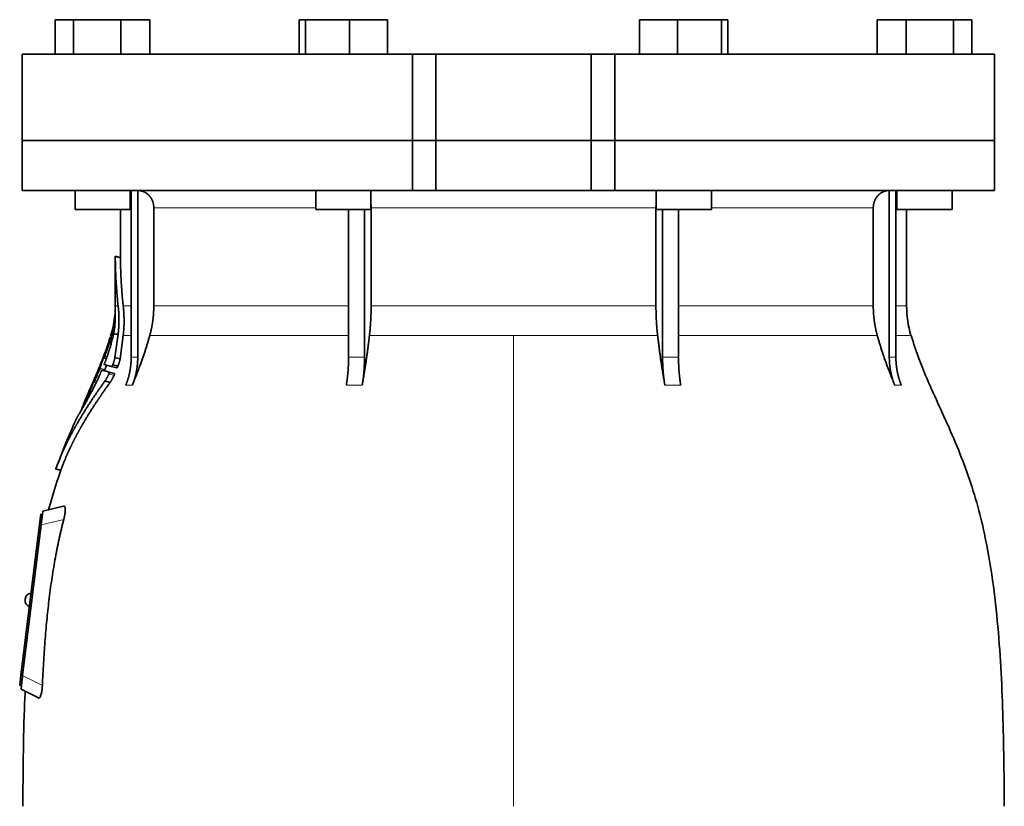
# Model space of a CAD drawing. Header units: millimetres. Extents: x 441 to 1325, y -1124 to 1309.
# Tile 21 of 26: x 448 to 733, y 581 to 809. Entities that reach past the tile are written whole.
import ezdxf

# ---------------------------------------------------------------- set-up
doc = ezdxf.new("R2010")
doc.units = ezdxf.units.MM
doc.layers.add('VSI344-454_FLANG', color=7, linetype='Continuous')
doc.layers.add('VSI344-454_TESTA', color=7, linetype='Continuous')

# ---------------------------------------------------------------- blocks, each defined once
blk = doc.blocks.new('SE')
at = {"layer": 'VSI344-454_FLANG', "color": 7, "linetype": 'Continuous', "lineweight": 35}
for p, q in [((458.05, 808.51), (458.05, 798.51)), ((458.05, 808.51), (463.35, 808.51)), ((463.35, 808.51), (463.35, 798.51)), ((463.35, 808.51), (477.09, 808.51)), ((477.09, 808.51), (477.09, 798.51)), ((477.09, 808.51), (485.53, 808.51)), ((485.53, 808.51), (485.53, 798.51)), ((528.8, 808.51), (528.8, 798.51)), ((528.8, 808.51), (530.61, 808.51)), ((530.61, 808.51), (530.61, 798.51)), ((530.61, 808.51), (543.41, 808.51)), ((543.41, 808.51), (543.41, 798.51)), ((543.41, 808.51), (554.41, 808.51)), ((554.41, 808.51), (554.41, 798.51)), ((627.53, 808.51), (627.53, 798.51)), ((627.53, 808.51), (638.53, 808.51)), ((638.53, 808.51), (638.53, 798.51)), ((638.53, 808.51), (651.33, 808.51)), ((651.33, 808.51), (651.33, 798.51)), ((651.33, 808.51), (653.14, 808.51)), ((653.14, 808.51), (653.14, 798.51)), ((696.41, 808.51), (696.41, 798.51)), ((696.41, 808.51), (704.85, 808.51)), ((704.85, 808.51), (704.85, 798.51)), ((704.85, 808.51), (718.59, 808.51)), ((718.59, 808.51), (718.59, 798.51)), ((718.59, 808.51), (723.89, 808.51)), ((723.89, 808.51), (723.89, 798.51)), ((561.64, 798.51), (448.47, 798.51)), ((448.47, 798.51), (448.47, 773.51)), ((561.64, 798.51), (568.47, 798.51)), ((561.64, 798.51), (561.64, 773.51)), ((568.47, 798.51), (613.47, 798.51)), ((568.47, 773.51), (568.47, 798.51)), ((613.47, 798.51), (620.3, 798.51)), ((613.47, 773.51), (613.47, 798.51)), ((730.42, 798.51), (620.3, 798.51)), ((620.3, 798.51), (620.3, 773.51)), ((730.42, 798.51), (730.42, 773.51)), ((448.47, 773.51), (561.64, 773.51)), ((561.64, 773.51), (568.47, 773.51)), ((568.47, 773.51), (613.47, 773.51)), ((613.47, 773.51), (620.3, 773.51)), ((730.42, 773.51), (620.3, 773.51))]:
    blk.add_line(p, q, dxfattribs=at)
at = {"layer": 'VSI344-454_TESTA', "color": 7, "linetype": 'Continuous', "lineweight": 35}
for p, q in [((561.64, 773.51), (448.47, 773.51)), ((448.47, 773.51), (448.47, 759.01)), ((568.47, 773.51), (561.64, 773.51)), ((561.64, 759.01), (561.64, 773.51)), ((568.47, 773.51), (613.47, 773.51)), ((568.47, 773.51), (568.47, 759.01)), ((620.3, 773.51), (613.47, 773.51)), ((613.47, 773.51), (613.47, 759.01)), ((730.42, 773.51), (620.3, 773.51)), ((620.3, 773.51), (620.3, 759.01)), ((730.42, 759.01), (730.42, 773.51)), ((448.47, 759.01), (561.64, 759.01)), ((463.79, 759.01), (463.79, 753.51)), ((479.79, 753.51), (479.79, 759.01)), ((480.07, 759.01), (480.07, 710.66)), ((481.99, 759.01), (481.98, 710.66)), ((533.6, 759.01), (533.6, 753.51)), ((549.6, 753.51), (549.6, 759.01)), ((561.64, 759.01), (568.47, 759.01)), ((568.47, 759.01), (613.47, 759.01)), ((620.3, 759.01), (613.47, 759.01)), ((730.42, 759.01), (620.3, 759.01)), ((632.34, 759.01), (632.34, 753.51)), ((648.34, 753.51), (648.34, 759.01)), ((699.95, 759.01), (699.95, 710.66)), ((701.86, 759.01), (701.87, 710.66)), ((702.15, 759.01), (702.15, 753.51)), ((718.15, 753.51), (718.15, 759.01)), ((486.63, 754.01), (486.63, 725.57)), ((549.66, 754.01), (549.66, 725.57)), ((632.28, 754.01), (632.28, 725.57)), ((695.31, 754.01), (695.31, 725.57)), ((463.79, 753.51), (479.79, 753.51)), ((476.97, 753.51), (476.97, 739.53)), ((533.6, 753.51), (549.6, 753.51)), ((543.12, 753.51), (543.12, 710.66)), ((547.74, 753.51), (547.74, 710.66)), ((632.34, 753.51), (648.34, 753.51)), ((634.2, 753.51), (634.2, 710.66)), ((638.82, 753.51), (638.82, 710.66)), ((702.15, 753.51), (718.15, 753.51)), ((704.97, 725.57), (704.97, 753.51)), ((476.99, 739.55), (475.45, 739.96)), ((475.47, 739.97), (475.47, 725.57)), ((474.27, 717.44), (474.05, 716.78)), ((474.95, 717.39), (476.3, 717.39)), ((476.3, 717.39), (475.37, 710.64)), ((476.87, 710.23), (477.77, 716.96)), ((472.16, 710.5), (472.88, 710.31)), ((474.39, 707.98), (472.28, 708.55)), ((474.72, 708.47), (476.22, 708.06)), ((476.87, 710.24), (475.37, 710.64)), ((471.63, 706.95), (473.1, 706.56)), ((473.72, 706.38), (475.22, 705.98)), ((474.39, 707.98), (475.89, 707.58)), ((468.83, 703.1), (468.68, 702.76)), ((469.27, 703.51), (469.9, 703.34)), ((473.98, 703.41), (472.48, 703.81)), ((467.36, 699.68), (466.66, 698.11)), ((458.14, 678.31), (459.73, 677.88)), ((454.33, 665.12), (454.45, 666.12)), ((460.49, 667.51), (454.45, 666.12)), ((453.47, 662.2), (453.83, 665.18)), ((453.83, 665.18), (454.33, 665.12)), ((454.3, 664.85), (454.33, 665.12)), ((448.11, 618.53), (453.47, 662.2)), ((453.96, 662.15), (448.6, 618.48)), ((449.31, 640.61), (449.29, 640.48)), ((447.74, 615.55), (448.11, 618.53)), ((448.24, 615.49), (447.74, 615.55)), ((448.12, 614.51), (448.23, 615.49)), ((448.12, 614.51), (453.15, 611.94)), ((448.24, 615.49), (448.27, 615.77))]:
    blk.add_line(p, q, dxfattribs=at)
at = {"layer": 'VSI344-454_TESTA', "color": 4, "linetype": 'Continuous', "lineweight": 9}
for p, q in [((479.79, 754.01), (479.93, 754.01)), ((533.6, 754.01), (486.63, 754.01)), ((632.28, 754.01), (549.66, 754.01)), ((695.31, 754.01), (648.34, 754.01)), ((701.89, 754.01), (702.15, 754.01)), ((475.47, 739.8), (476.97, 739.4)), ((475.47, 725.57), (476.3, 725.57)), ((479.93, 725.57), (477.77, 725.57)), ((543.08, 725.57), (486.63, 725.57)), ((632.28, 725.57), (549.66, 725.57)), ((695.31, 725.57), (638.82, 725.57)), ((701.89, 725.57), (704.97, 725.57)), ((474.27, 717.39), (474.46, 717.39)), ((477.77, 716.96), (479.99, 716.96)), ((485.46, 716.96), (543.11, 716.96)), ((549.18, 716.96), (590.97, 716.96)), ((590.97, 716.96), (590.97, 580.54)), ((590.97, 716.96), (632.76, 716.96)), ((638.85, 716.96), (696.48, 716.96)), ((706.23, 716.96), (701.89, 716.96)), ((473.92, 715.26), (474.39, 715.13)), ((474.02, 715.6), (474.49, 715.47)), ((472.65, 712.08), (472.6, 712.09)), ((472.83, 710.19), (471.97, 710.42)), ((472.24, 710.74), (472.1, 710.77)), ((472.39, 710.96), (473.05, 710.78)), ((480.07, 710.66), (481.98, 710.66)), ((634.2, 710.66), (638.82, 710.66)), ((470.88, 707.16), (472.34, 706.77)), ((471.01, 707.51), (472.48, 707.12)), ((473.61, 705.85), (475.11, 705.44)), ((469.87, 703.26), (469.1, 703.46)), ((469.37, 703.78), (469.24, 703.81)), ((469.52, 703.96), (470.12, 703.8)), ((469.85, 705.09), (469.8, 705.11)), ((478.51, 702.6), (480.42, 702.6)), ((542.47, 702.6), (547.09, 702.6)), ((634.85, 702.6), (639.47, 702.6)), ((701.52, 702.6), (703.43, 702.6)), ((467.83, 700.18), (468.24, 700.07)), ((467.98, 700.53), (468.42, 700.41)), ((466.5, 697.72), (466.56, 697.7)), ((458.25, 678.43), (459.7, 678.04)), ((460.51, 663.66), (453.96, 662.15)), ((453.96, 662.14), (453.47, 662.2)), ((448.11, 618.53), (448.6, 618.47)), ((448.6, 618.48), (454.32, 615.57))]:
    blk.add_line(p, q, dxfattribs=at)
at = {"layer": 'VSI344-454_TESTA', "color": 7, "linetype": 'Continuous', "lineweight": 35}
for centre, radius, start, end in [((446.97, 725.57), 28.5, 355.6587, 0), ((734.97, 725.57), 30, 180, 196.6836), ((446.97, 725.57), 28.5, 343.3164, 354.6744), ((451.27, 640.24), 2, 173, 248.5225), ((451.29, 640.37), 2, 97.4775, 173)]:
    blk.add_arc(centre, radius, start, end, dxfattribs=at)
for points, degree, knots in [([(486.63, 754.01), (486.63, 754.97), (486.3, 755.87), (486.13, 756.32), (485.89, 756.72), (485.65, 757.12), (485.35, 757.46), (485.01, 757.85), (484.6, 758.15), (484.28, 758.38), (483.93, 758.55), (483.5, 758.77), (483.03, 758.88), (482.53, 759.01), (481.99, 759.01)], 2, [0, 0, 0, 0.25, 0.25, 0.375, 0.375, 0.5, 0.5, 0.642857, 0.642857, 0.75, 0.75, 0.875, 0.875, 1, 1, 1]), ([(699.95, 759.01), (699.41, 759.01), (698.91, 758.88), (698.44, 758.77), (698.01, 758.55), (697.47, 758.29), (697.01, 757.88), (696.79, 757.68), (696.59, 757.46), (696.29, 757.12), (696.05, 756.72), (695.81, 756.32), (695.64, 755.87), (695.31, 754.97), (695.31, 754.01)], 2, [0, 0, 0, 0.125, 0.125, 0.25, 0.25, 0.416667, 0.416667, 0.5, 0.5, 0.625, 0.625, 0.75, 0.75, 1, 1, 1]), ([(475.47, 739.8), (475.47, 739.82), (475.47, 739.85), (475.47, 739.89), (475.47, 739.92), (475.47, 739.94), (475.47, 739.95), (475.47, 739.96), (475.47, 739.95), (475.47, 739.93)], 3, [0, 0, 0, 0, 0.0869281, 0.1705674, 0.2524773, 0.3343163, 0.417747, 0.5043405, 0.700726, 0.700726, 0.700726, 0.700726]), ([(476.97, 739.55), (476.97, 739.55), (476.97, 739.55), (476.97, 739.55), (476.97, 739.52), (476.97, 739.47), (476.97, 739.42), (476.97, 739.4)], 3, [0.4993634, 0.4993634, 0.4993634, 0.4993634, 0.5012743, 0.6248953, 0.748744, 0.8742682, 1, 1, 1, 1]), ([(476.3, 725.57), (476.54, 723.48), (476.53, 721.41), (476.53, 720.31), (476.46, 719.23), (476.4, 718.3), (476.3, 717.39)], 2, [0, 0, 0, 0.5, 0.5, 0.75, 0.75, 1, 1, 1]), ([(477.77, 716.96), (478.01, 719.03), (478.01, 721.18), (478.01, 723.37), (477.77, 725.57)], 2, [0, 0, 0, 0.5, 0.5, 1, 1, 1]), ([(485.46, 716.96), (486.04, 719.06), (486.34, 721.22), (486.63, 723.39), (486.63, 725.57)], 2, [0, 0, 0, 0.5, 0.5, 1, 1, 1]), ([(549.18, 716.96), (549.42, 719.06), (549.54, 721.22), (549.66, 723.39), (549.66, 725.57)], 2, [0, 0, 0, 0.5, 0.5, 1, 1, 1]), ([(632.28, 725.57), (632.28, 723.39), (632.4, 721.22), (632.52, 719.06), (632.76, 716.96)], 2, [0, 0, 0, 0.5, 0.5, 1, 1, 1]), ([(695.31, 725.57), (695.31, 723.39), (695.6, 721.22), (695.9, 719.06), (696.48, 716.96)], 2, [0, 0, 0, 0.5, 0.5, 1, 1, 1]), ([(475.34, 722.78), (475.34, 722.79), (475.34, 722.82), (475.35, 722.86), (475.35, 722.89), (475.35, 722.92), (475.35, 722.92), (475.35, 722.93)], 3, [0, 0, 0, 0, 0.168351, 0.334942, 0.502689, 0.751512, 1, 1, 1, 1]), ([(475.42, 720.91), (475.42, 720.97), (475.43, 721.1), (475.44, 721.27), (475.44, 721.43), (475.45, 721.57), (475.45, 721.7), (475.46, 721.81), (475.46, 721.91), (475.46, 722), (475.46, 722.08), (475.46, 722.15), (475.46, 722.21), (475.45, 722.26), (475.45, 722.3), (475.45, 722.48), (475.44, 722.75), (475.43, 723.05), (475.41, 723.31), (475.4, 723.45), (475.39, 723.47), (475.39, 723.47)], 3, [0, 0, 0, 0, 0.0234084, 0.0454948, 0.0662673, 0.0857304, 0.103886, 0.1207337, 0.1362719, 0.1504979, 0.1634084, 0.1749999, 0.1852687, 0.1942113, 0.2018244, 0.2081053, 0.2931063, 0.3735012, 0.4491424, 0.5812047, 0.6494993, 0.6494993, 0.6494993, 0.6494993]), ([(474.95, 717.39), (474.97, 717.49), (475.01, 717.69), (475.07, 718), (475.12, 718.3), (475.17, 718.61), (475.22, 718.92), (475.27, 719.26), (475.31, 719.64), (475.35, 720.05), (475.39, 720.49), (475.41, 720.77), (475.42, 720.91)], 3, [0, 0, 0, 0, 0.075287, 0.152725, 0.232371, 0.314287, 0.398538, 0.485197, 0.598878, 0.722311, 0.855869, 1, 1, 1, 1]), ([(472.39, 708.98), (472.44, 709.11), (472.54, 709.36), (472.68, 709.75), (472.82, 710.14), (472.96, 710.52), (473.1, 710.9), (473.23, 711.28), (473.36, 711.66), (473.48, 712.03), (473.6, 712.4), (473.72, 712.77), (473.83, 713.14), (473.97, 713.6), (474.14, 714.16), (474.32, 714.82), (474.49, 715.47), (474.65, 716.12), (474.81, 716.76), (474.9, 717.18), (474.95, 717.39)], 3, [0, 0, 0, 0, 0.0436, 0.087048, 0.130354, 0.173526, 0.216573, 0.259505, 0.302334, 0.345068, 0.38772, 0.4303, 0.472822, 0.515297, 0.592533, 0.671051, 0.750942, 0.832313, 0.915286, 1, 1, 1, 1]), ([(485.46, 716.96), (485.38, 716.67), (485.21, 716.06), (484.94, 715.14), (484.65, 714.18), (484.33, 713.19), (484, 712.16), (483.64, 711.09), (483.25, 709.99), (482.84, 708.85), (482.41, 707.67), (481.95, 706.46), (481.46, 705.21), (480.95, 703.91), (480.6, 703.04), (480.42, 702.6)], 3, [0, 0, 0, 0, 0.060225, 0.123109, 0.188682, 0.256971, 0.328011, 0.401835, 0.478482, 0.557991, 0.640405, 0.725766, 0.814121, 0.905516, 1, 1, 1, 1]), ([(549.18, 716.96), (549.15, 716.67), (549.08, 716.06), (548.96, 715.14), (548.84, 714.18), (548.71, 713.19), (548.57, 712.16), (548.42, 711.09), (548.26, 709.99), (548.1, 708.85), (547.92, 707.67), (547.73, 706.46), (547.52, 705.21), (547.31, 703.91), (547.17, 703.04), (547.09, 702.6)], 3, [0, 0, 0, 0, 0.06022, 0.1231, 0.188669, 0.256956, 0.327994, 0.401817, 0.478464, 0.557974, 0.640389, 0.725753, 0.814111, 0.905511, 1, 1, 1, 1]), ([(634.85, 702.6), (634.77, 703.08), (634.61, 704.02), (634.38, 705.41), (634.17, 706.76), (633.96, 708.07), (633.77, 709.33), (633.59, 710.54), (633.43, 711.72), (633.27, 712.85), (633.13, 713.94), (633, 714.98), (632.87, 715.98), (632.8, 716.64), (632.76, 716.96)], 3, [0, 0, 0, 0, 0.102224, 0.200826, 0.295868, 0.387409, 0.475507, 0.560216, 0.641588, 0.719673, 0.794516, 0.86616, 0.934643, 1, 1, 1, 1]), ([(701.52, 702.6), (701.33, 703.08), (700.94, 704.02), (700.39, 705.41), (699.87, 706.76), (699.38, 708.07), (698.92, 709.33), (698.49, 710.54), (698.09, 711.72), (697.72, 712.85), (697.37, 713.94), (697.05, 714.98), (696.75, 715.98), (696.57, 716.64), (696.48, 716.96)], 3, [0, 0, 0, 0, 0.102224, 0.200826, 0.295868, 0.387409, 0.475507, 0.560216, 0.641588, 0.719673, 0.794516, 0.86616, 0.934643, 1, 1, 1, 1]), ([(733.31, 580.54), (733.27, 584.93), (733.2, 592.74), (732.96, 605.89), (732.45, 619.19), (731.53, 632.64), (730.04, 646.11), (727.98, 658.12), (725.43, 668.59), (722.56, 677.44), (719.18, 686.01), (715.46, 694.29), (711.79, 702.27), (708.51, 709.94), (707.05, 714.56), (706.27, 717.02)], 3, [0, 0, 0, 0, 0.084989, 0.179504, 0.274618, 0.37022, 0.466389, 0.563606, 0.629682, 0.695896, 0.761642, 0.826108, 0.888953, 0.950047, 1, 1, 1, 1]), ([(473.92, 715.26), (473.93, 715.28), (473.94, 715.32), (473.96, 715.38), (473.98, 715.45), (474, 715.53), (474.01, 715.57), (474.02, 715.6)], 3, [0, 0, 0, 0, 0.167837, 0.334108, 0.5018, 0.750897, 1, 1, 1, 1]), ([(472.6, 712.09), (472.6, 712.12), (472.62, 712.16), (472.65, 712.23), (472.67, 712.29), (472.7, 712.37), (472.73, 712.45), (472.77, 712.52), (472.79, 712.56), (472.79, 712.56), (472.78, 712.52), (472.77, 712.47), (472.76, 712.44)], 3, [0, 0, 0, 0, 0.062966, 0.124796, 0.186784, 0.250209, 0.375117, 0.49931, 0.626183, 0.752696, 0.875851, 1, 1, 1, 1]), ([(471.97, 710.42), (471.98, 710.43), (471.99, 710.46), (472.01, 710.52), (472.03, 710.58), (472.06, 710.67), (472.09, 710.74), (472.1, 710.77)], 3, [0, 0, 0, 0, 0.164207, 0.326866, 0.491238, 0.745542, 1, 1, 1, 1]), ([(472.2, 710.62), (472.2, 710.6), (472.19, 710.58), (472.18, 710.54), (472.18, 710.52), (472.18, 710.5), (472.18, 710.49), (472.21, 710.53), (472.24, 710.6), (472.29, 710.7), (472.34, 710.83), (472.37, 710.91), (472.39, 710.96)], 3, [0, 0, 0, 0, 0.063279, 0.124964, 0.186389, 0.248902, 0.37582, 0.50344, 0.627237, 0.751955, 0.876448, 1, 1, 1, 1]), ([(472.39, 708.98), (472.38, 708.95), (472.36, 708.91), (472.34, 708.84), (472.32, 708.78), (472.3, 708.73), (472.28, 708.65), (472.27, 708.57), (472.28, 708.55), (472.28, 708.55)], 3, [0, 0, 0, 0, 0.102907, 0.202298, 0.30042, 0.399604, 0.502115, 0.750474, 1, 1, 1, 1]), ([(472.48, 707.12), (472.58, 707.44), (472.72, 707.86), (472.86, 708.28), (472.89, 708.38)], 3, [0, 0, 0, 0, 0.3333333, 0.4372298, 0.4372298, 0.4372298, 0.4372298]), ([(474.39, 707.98), (474.4, 707.98), (474.41, 707.98), (474.43, 707.99), (474.45, 708.01), (474.48, 708.03), (474.51, 708.07), (474.55, 708.13), (474.6, 708.21), (474.67, 708.34), (474.7, 708.42), (474.72, 708.47)], 3, [0, 0, 0, 0, 0.086868, 0.170562, 0.252673, 0.334884, 0.418871, 0.50621, 0.674735, 0.834793, 1, 1, 1, 1]), ([(475.37, 710.64), (475.36, 710.59), (475.35, 710.49), (475.31, 710.33), (475.27, 710.17), (475.23, 710), (475.18, 709.83), (475.13, 709.65), (475.07, 709.46), (475.01, 709.27), (474.94, 709.08), (474.87, 708.88), (474.8, 708.67), (474.75, 708.54), (474.72, 708.47)], 3, [0, 0, 0, 0, 0.077144, 0.155351, 0.234641, 0.315035, 0.39655, 0.479206, 0.563019, 0.648006, 0.734183, 0.821564, 0.910165, 1, 1, 1, 1]), ([(476.22, 708.07), (476.25, 708.13), (476.29, 708.26), (476.36, 708.44), (476.43, 708.63), (476.49, 708.81), (476.55, 708.99), (476.6, 709.16), (476.65, 709.33), (476.7, 709.5), (476.74, 709.65), (476.78, 709.81), (476.81, 709.96), (476.84, 710.1), (476.86, 710.19), (476.87, 710.23)], 3, [0, 0, 0, 0, 0.082904, 0.164766, 0.245597, 0.325409, 0.404213, 0.482023, 0.558851, 0.634711, 0.709616, 0.783583, 0.856625, 0.928759, 1, 1, 1, 1]), ([(478.51, 702.6), (479.28, 704.5), (479.68, 706.54), (480.07, 708.58), (480.07, 710.66)], 2, [0, 0, 0, 0.500132, 0.500132, 1, 1, 1]), ([(481.98, 710.66), (481.98, 708.58), (481.59, 706.54), (481.2, 704.51), (480.42, 702.6)], 2, [0, 0, 0, 0.499849, 0.499849, 1, 1, 1]), ([(542.47, 702.6), (542.79, 704.5), (542.96, 706.54), (543.12, 708.58), (543.12, 710.66)], 2, [0, 0, 0, 0.500133, 0.500133, 1, 1, 1]), ([(547.74, 710.66), (547.74, 708.58), (547.58, 706.54), (547.41, 704.5), (547.09, 702.6)], 2, [0, 0, 0, 0.499868, 0.499868, 1, 1, 1]), ([(634.85, 702.6), (634.53, 704.5), (634.36, 706.54), (634.2, 708.58), (634.2, 710.66)], 2, [0, 0, 0, 0.5, 0.5, 1, 1, 1]), ([(638.82, 710.66), (638.82, 708.58), (638.98, 706.54), (639.15, 704.5), (639.47, 702.6)], 2, [0, 0, 0, 0.5, 0.5, 1, 1, 1]), ([(701.52, 702.6), (700.74, 704.5), (700.35, 706.54), (699.96, 708.58), (699.95, 710.66)], 2, [0, 0, 0, 0.500132, 0.500132, 1, 1, 1]), ([(701.87, 710.66), (701.87, 708.58), (702.26, 706.54), (702.66, 704.5), (703.43, 702.6)], 2, [0, 0, 0, 0.499868, 0.499868, 1, 1, 1]), ([(465.89, 695.8), (466.01, 696), (466.24, 696.41), (466.63, 697.11), (467.08, 697.91), (467.67, 698.99), (468.39, 700.35), (469.17, 701.85), (469.93, 703.38), (470.66, 704.91), (471.16, 706.03), (471.39, 706.56)], 3, [0, 0, 0, 0, 0.076554, 0.158421, 0.245571, 0.341174, 0.489368, 0.630596, 0.738412, 0.875199, 1, 1, 1, 1]), ([(469.8, 705.11), (469.81, 705.13), (469.83, 705.17), (469.86, 705.24), (469.88, 705.3), (469.92, 705.38), (469.96, 705.46), (469.99, 705.53), (470.02, 705.57), (470.02, 705.56), (470.01, 705.53), (469.99, 705.47), (469.98, 705.44)], 3, [0, 0, 0, 0, 0.06381, 0.126263, 0.188678, 0.252375, 0.378548, 0.504124, 0.629235, 0.754264, 0.876896, 1, 1, 1, 1]), ([(470.88, 707.16), (470.89, 707.18), (470.91, 707.23), (470.93, 707.29), (470.96, 707.36), (470.99, 707.44), (471.01, 707.49), (471.01, 707.51)], 3, [0, 0, 0, 0, 0.168526, 0.335046, 0.503023, 0.75174, 1, 1, 1, 1]), ([(471.63, 706.95), (471.63, 706.95), (471.62, 706.95), (471.61, 706.94), (471.59, 706.93), (471.57, 706.9), (471.54, 706.85), (471.5, 706.79), (471.47, 706.72), (471.43, 706.64), (471.41, 706.59), (471.39, 706.56)], 3, [0, 0, 0, 0, 0.082967, 0.165673, 0.249342, 0.373952, 0.499349, 0.624786, 0.749741, 0.875167, 1, 1, 1, 1]), ([(472.48, 707.12), (472.47, 707.11), (472.46, 707.08), (472.44, 707.02), (472.42, 706.95), (472.39, 706.87), (472.36, 706.8), (472.34, 706.77)], 3, [0, 0, 0, 0, 0.163722, 0.326003, 0.490132, 0.74473, 1, 1, 1, 1]), ([(473.61, 705.85), (473.57, 705.77), (473.5, 705.63), (473.4, 705.41), (473.29, 705.19), (473.17, 704.97), (473.05, 704.74), (472.92, 704.5), (472.78, 704.26), (472.63, 704.02), (472.53, 703.88), (472.48, 703.81)], 3, [0, 0, 0, 0, 0.094258, 0.191243, 0.290639, 0.392138, 0.495456, 0.611681, 0.734498, 0.863817, 1, 1, 1, 1]), ([(473.61, 705.85), (473.62, 705.87), (473.63, 705.91), (473.66, 705.98), (473.69, 706.05), (473.71, 706.13), (473.73, 706.21), (473.74, 706.28), (473.75, 706.33), (473.74, 706.37), (473.72, 706.38), (473.72, 706.38)], 3, [0, 0, 0, 0, 0.08401, 0.16737, 0.251806, 0.374676, 0.49698, 0.619813, 0.743838, 0.872043, 1, 1, 1, 1]), ([(473.98, 703.41), (474.01, 703.44), (474.05, 703.5), (474.12, 703.6), (474.19, 703.71), (474.25, 703.81), (474.32, 703.92), (474.38, 704.03), (474.44, 704.14), (474.51, 704.25), (474.61, 704.44), (474.76, 704.71), (474.94, 705.08), (475.05, 705.32), (475.11, 705.44)], 3, [0, 0, 0, 0, 0.061739, 0.122065, 0.181064, 0.238788, 0.295265, 0.350503, 0.404493, 0.457217, 0.508649, 0.678163, 0.842407, 1, 1, 1, 1]), ([(475.22, 705.98), (475.22, 705.98), (475.23, 705.98), (475.24, 705.96), (475.25, 705.93), (475.25, 705.88), (475.24, 705.81), (475.22, 705.73), (475.19, 705.64), (475.15, 705.54), (475.12, 705.48), (475.11, 705.44)], 3, [0, 0, 0, 0, 0.085449, 0.170198, 0.255947, 0.379765, 0.502454, 0.624681, 0.747679, 0.874067, 1, 1, 1, 1]), ([(476.22, 708.07), (476.21, 708.04), (476.2, 708), (476.17, 707.94), (476.13, 707.86), (476.09, 707.79), (476.04, 707.71), (476, 707.65), (475.96, 707.61), (475.92, 707.58), (475.9, 707.58), (475.89, 707.58)], 3, [0, 0, 0, 0, 0.081418, 0.162667, 0.245387, 0.369019, 0.494297, 0.620472, 0.74628, 0.873568, 1, 1, 1, 1]), ([(472.48, 703.81), (470.2, 700.63), (468.33, 697.81), (466.21, 694.6), (464.49, 691.61), (463.55, 689.99), (462.72, 688.42), (461.84, 686.76), (461.06, 685.1), (459.47, 681.77), (458.25, 678.43)], 2, [0, 0, 0, 0.25, 0.25, 0.5, 0.5, 0.625, 0.625, 0.75, 0.75, 1, 1, 1]), ([(459.7, 678.04), (460.93, 681.37), (462.51, 684.7), (463.3, 686.34), (464.17, 687.99), (464.99, 689.54), (465.92, 691.14), (467.65, 694.13), (469.78, 697.35), (471.67, 700.21), (473.98, 703.41)], 2, [0, 0, 0, 0.25, 0.25, 0.375, 0.375, 0.5, 0.5, 0.75, 0.75, 1, 1, 1]), ([(469.1, 703.46), (469.1, 703.48), (469.11, 703.51), (469.13, 703.56), (469.16, 703.63), (469.2, 703.71), (469.23, 703.78), (469.24, 703.81)], 3, [0, 0, 0, 0, 0.16391, 0.326464, 0.490836, 0.745226, 1, 1, 1, 1]), ([(469.31, 703.63), (469.31, 703.6), (469.29, 703.54), (469.28, 703.49), (469.3, 703.52), (469.38, 703.67), (469.46, 703.83), (469.5, 703.91), (469.52, 703.96)], 3, [0, 0, 0, 0, 0.123664, 0.246411, 0.497463, 0.746927, 0.873761, 1, 1, 1, 1]), ([(467.83, 700.18), (467.84, 700.2), (467.86, 700.25), (467.89, 700.31), (467.92, 700.38), (467.95, 700.46), (467.97, 700.51), (467.98, 700.53)], 3, [0, 0, 0, 0, 0.168888, 0.335732, 0.503899, 0.752326, 1, 1, 1, 1]), ([(466.5, 697.72), (466.5, 697.73), (466.51, 697.75), (466.53, 697.79), (466.54, 697.84), (466.57, 697.9), (466.61, 697.99), (466.65, 698.07), (466.66, 698.11)], 3, [0, 0, 0, 0, 0.125105, 0.248501, 0.372119, 0.497878, 0.748605, 1, 1, 1, 1]), ([(464.33, 693.15), (464.33, 693.15), (464.33, 693.15), (464.34, 693.16), (464.36, 693.19), (464.38, 693.22), (464.41, 693.26), (464.44, 693.31), (464.48, 693.38), (464.52, 693.45), (464.57, 693.53), (464.64, 693.64), (464.72, 693.78), (464.83, 693.96), (464.95, 694.16), (465.09, 694.39), (465.24, 694.65), (465.35, 694.85), (465.41, 694.94)], 3, [0, 0, 0, 0, 0.054166, 0.108282, 0.162323, 0.21627, 0.270104, 0.323807, 0.377367, 0.430771, 0.48401, 0.53708, 0.613609, 0.690347, 0.767307, 0.844527, 0.922063, 1, 1, 1, 1]), ([(465.38, 694.93), (465.35, 694.88), (465.29, 694.77), (465.2, 694.62), (465.12, 694.48), (465.04, 694.34), (464.97, 694.22), (464.9, 694.1), (464.83, 693.99), (464.77, 693.89), (464.72, 693.79), (464.66, 693.7), (464.6, 693.59), (464.52, 693.47), (464.45, 693.35), (464.4, 693.26), (464.36, 693.19), (464.33, 693.16), (464.33, 693.15), (464.33, 693.15)], 3, [0, 0, 0, 0, 0.042969, 0.08578, 0.128454, 0.171009, 0.21346, 0.255821, 0.298104, 0.340321, 0.382478, 0.424584, 0.466644, 0.554492, 0.642779, 0.731504, 0.820647, 0.910165, 1, 1, 1, 1]), ([(465.38, 694.93), (465.38, 694.94), (465.4, 694.96), (465.42, 695), (465.44, 695.05), (465.47, 695.11), (465.52, 695.2), (465.57, 695.32), (465.62, 695.44), (465.67, 695.54), (465.71, 695.64), (465.73, 695.69), (465.74, 695.71)], 3, [0, 0, 0, 0, 0.064055, 0.126997, 0.189862, 0.253688, 0.381042, 0.508557, 0.632366, 0.756188, 0.878525, 1, 1, 1, 1]), ([(465.74, 695.67), (465.74, 695.66), (465.73, 695.63), (465.71, 695.59), (465.69, 695.54), (465.66, 695.48), (465.62, 695.39), (465.58, 695.28), (465.53, 695.18), (465.48, 695.09), (465.44, 695), (465.42, 694.96), (465.41, 694.94)], 3, [0, 0, 0, 0, 0.062493, 0.124501, 0.186876, 0.250458, 0.374582, 0.4995, 0.624366, 0.748976, 0.875076, 1, 1, 1, 1]), ([(465.89, 695.8), (465.89, 695.79), (465.87, 695.77), (465.85, 695.73), (465.83, 695.71), (465.83, 695.72), (465.84, 695.76), (465.86, 695.83), (465.9, 695.93), (465.94, 696.03), (465.98, 696.12), (466, 696.16), (466.01, 696.18)], 3, [0, 0, 0, 0, 0.063173, 0.126669, 0.25139, 0.374624, 0.497229, 0.620048, 0.744161, 0.870712, 0.935536, 1, 1, 1, 1]), ([(458.25, 678.43), (458.24, 678.42), (458.23, 678.39), (458.22, 678.35), (458.21, 678.32), (458.2, 678.3), (458.19, 678.29), (458.2, 678.3), (458.21, 678.33), (458.22, 678.37), (458.24, 678.41), (458.25, 678.43)], 3, [0, 0, 0, 0, 0.083882, 0.167351, 0.251899, 0.376428, 0.501233, 0.625666, 0.750014, 0.87532, 1, 1, 1, 1]), ([(459.7, 678.04), (459.69, 678.03), (459.68, 678), (459.67, 677.96), (459.66, 677.93), (459.65, 677.91), (459.65, 677.9), (459.65, 677.9)], 3, [0, 0, 0, 0, 0.0843796, 0.168281, 0.253219, 0.3781846, 0.5009475, 0.5009475, 0.5009475, 0.5009475]), ([(460.49, 667.51), (460.51, 667.52), (460.54, 667.52), (460.6, 667.52), (460.65, 667.51), (460.71, 667.48), (460.77, 667.41), (460.84, 667.3), (460.89, 667.16), (460.94, 666.92), (460.97, 666.54), (460.94, 665.97), (460.87, 665.4), (460.79, 664.91), (460.71, 664.5), (460.62, 664.08), (460.55, 663.8), (460.51, 663.66)], 3, [0, 0, 0, 0, 0.03415, 0.067958, 0.101516, 0.134917, 0.197958, 0.259657, 0.318285, 0.37658, 0.490339, 0.607904, 0.728718, 0.794673, 0.861368, 0.929571, 1, 1, 1, 1]), ([(460.51, 663.66), (460.42, 663.29), (460.23, 662.55), (459.95, 661.44), (459.68, 660.31), (459.42, 659.16), (459.16, 658), (458.91, 656.82), (458.67, 655.62), (458.43, 654.41), (458.2, 653.19), (457.7, 650.46), (456.99, 646.12), (456.21, 640.25), (455.56, 634.24), (455.13, 629.26), (454.84, 625.16), (454.64, 622.05), (454.47, 618.84), (454.37, 616.67), (454.32, 615.57)], 3, [0, 0, 0, 0, 0.02336, 0.047015, 0.070963, 0.095203, 0.119731, 0.144544, 0.169639, 0.195013, 0.220662, 0.246585, 0.366346, 0.49242, 0.612327, 0.739264, 0.80163, 0.865878, 0.932007, 1, 1, 1, 1]), ([(454.32, 615.57), (454.31, 615.5), (454.31, 615.36), (454.29, 615.15), (454.28, 614.95), (454.25, 614.68), (454.22, 614.36), (454.17, 614), (454.11, 613.66), (454.02, 613.24), (453.9, 612.78), (453.73, 612.34), (453.57, 612.1), (453.44, 611.97), (453.35, 611.92), (453.24, 611.91), (453.18, 611.93), (453.15, 611.94)], 3, [0, 0, 0, 0, 0.033557, 0.066787, 0.099773, 0.132599, 0.195864, 0.258046, 0.318335, 0.378144, 0.495718, 0.614111, 0.73627, 0.799835, 0.864479, 0.931713, 1, 1, 1, 1]), ([(449.35, 613.9), (449.28, 612.68), (448.95, 606.72), (448.79, 594.97), (448.67, 585.8), (448.63, 580.54)], 3, [0, 0, 0, 0, 0.099906, 0.570416, 1, 1, 1, 1])]:
    blk.add_open_spline(points, degree=degree, knots=knots, dxfattribs=at)
for points, degree in [([(549.66, 754.01), (549.66, 754.43), (549.64, 754.84)], 2), ([(632.3, 754.84), (632.28, 754.43), (632.28, 754.01)], 2), ([(475.47, 739.8), (475.5, 732.77), (476.3, 725.57)], 2), ([(477.77, 725.57), (477, 732.56), (476.97, 739.4)], 2), ([(475.34, 722.78), (475.28, 722.16), (475.15, 720.95), (474.85, 719.15), (474.6, 717.97), (474.46, 717.39)], 3), ([(474.46, 717.39), (474.39, 717.09), (474.24, 716.49), (474.09, 715.89), (474.02, 715.6)], 3), ([(468.83, 703.1), (470.82, 707.61), (472.6, 712.03), (473.99, 716.49)], 3), ([(473.92, 715.26), (473.76, 714.78), (473.44, 713.84), (472.93, 712.4), (472.57, 711.44), (472.39, 710.96)], 3), ([(472.6, 712.09), (472.52, 711.87), (472.35, 711.43), (472.19, 710.99), (472.1, 710.77)], 3), ([(472.2, 710.62), (472.27, 710.82), (472.39, 711.22), (472.57, 711.83), (472.7, 712.24), (472.76, 712.44)], 3), ([(471.97, 710.42), (471.86, 710.09), (471.65, 709.44), (471.33, 708.47), (471.12, 707.83), (471.01, 707.51)], 3), ([(469.31, 703.63), (469.39, 703.83), (469.53, 704.23), (469.76, 704.84), (469.91, 705.24), (469.98, 705.44)], 3), ([(470.88, 707.16), (470.73, 706.81), (470.44, 706.1), (469.98, 705.03), (469.67, 704.32), (469.52, 703.96)], 3), ([(471.63, 706.95), (471.8, 706.91), (472.18, 706.8), (472.87, 706.61), (473.42, 706.46), (473.72, 706.38)], 3), ([(475.22, 705.98), (474.92, 706.06), (474.36, 706.21), (473.66, 706.41), (473.27, 706.51), (473.1, 706.56)], 3), ([(465.74, 695.67), (466.05, 696.48), (466.69, 698.08), (467.67, 700.44), (468.34, 701.99), (468.68, 702.76)], 3), ([(469.1, 703.46), (468.97, 703.14), (468.72, 702.49), (468.34, 701.51), (468.1, 700.86), (467.98, 700.53)], 3), ([(469.8, 705.11), (469.71, 704.89), (469.52, 704.46), (469.33, 704.03), (469.24, 703.81)], 3), ([(467.83, 700.18), (467.64, 699.74), (467.23, 698.86), (466.63, 697.53), (466.22, 696.63), (466.01, 696.18)], 3), ([(466.5, 697.72), (466.41, 697.5), (466.23, 697.05), (465.98, 696.38), (465.81, 695.93), (465.74, 695.71)], 3), ([(464.36, 693.15), (462.49, 689.24), (460.45, 684.3), (458.22, 678.31)], 3), ([(459.67, 677.93), (459.51, 677.67), (458.32, 673.86), (456.08, 666.48)], 3), ([(453.96, 662.15), (454.16, 663.73), (454.3, 664.85)], 2), ([(448.27, 615.77), (448.41, 616.9), (448.6, 618.48)], 2)]:
    blk.add_open_spline(points, degree=degree, dxfattribs=at)
at = {"layer": 'VSI344-454_TESTA', "color": 4, "linetype": 'Continuous', "lineweight": 9}
for points in [[(543.12, 710.66), (543.12, 710.66), (543.12, 710.66), (543.12, 710.66), (543.9, 710.69), (545.44, 710.73), (546.98, 710.69), (547.74, 710.66), (547.74, 710.66), (547.74, 710.66), (547.74, 710.66)], [(699.95, 710.66), (699.95, 710.66), (699.95, 710.66), (699.95, 710.66), (700.27, 710.69), (700.91, 710.73), (701.55, 710.69), (701.87, 710.66), (701.87, 710.66), (701.87, 710.66), (701.87, 710.66)]]:
    blk.add_open_spline(points, degree=3, knots=[0, 0, 0, 0, 0.000018, 0.000018, 0.000018, 0.5, 0.999982, 0.999982, 0.999982, 1, 1, 1, 1], dxfattribs=at)

msp = doc.modelspace()

# ---------------------------------------------------------------- block references
msp.add_blockref('SE', (0, 0))

doc.saveas('drawing.dxf')
